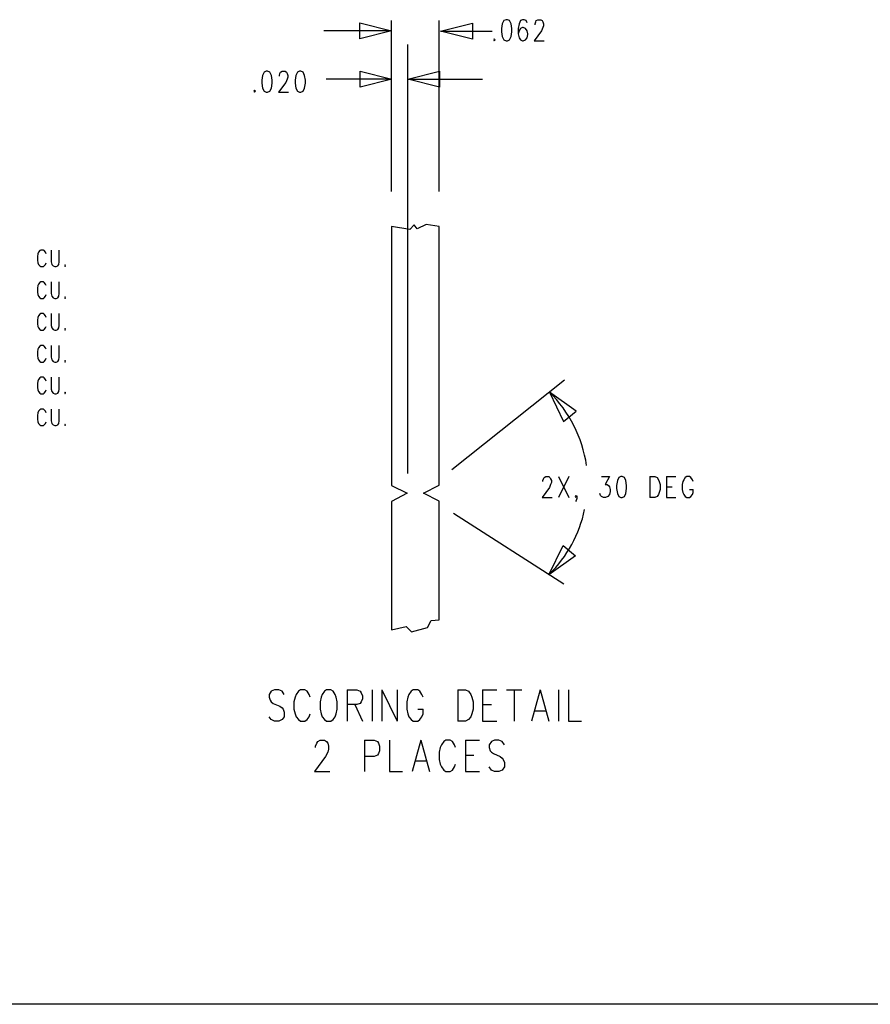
# Model space of a CAD drawing. Extents: x 11.9 to 28.1, y 10.8 to 21.2.
# Tile 6 of 28: x 17.3 to 20, y 10.8 to 13.9. Entities that reach past the tile are written whole.
import ezdxf

# ---------------------------------------------------------------- set-up
doc = ezdxf.new("R2010")
doc.units = 0
doc.header["$MEASUREMENT"] = 0
doc.layers.add('LAYNR1', color=2, linetype='Continuous')

msp = doc.modelspace()

# ---------------------------------------------------------------- linework, layer by layer
at = {"layer": 'LAYNR1'}
for points in [[(18.445, 13.859), (18.345, 13.834), (18.345, 13.884), (18.445, 13.859), (18.232, 13.859)], [(18.445, 13.354), (18.445, 13.891)], [(18.595, 13.354), (18.595, 13.891)], [(18.599, 13.858), (18.699, 13.883), (18.699, 13.833), (18.599, 13.858), (18.761, 13.858)], [(18.871, 13.884), (18.868, 13.891), (18.862, 13.894), (18.857, 13.894), (18.85, 13.891), (18.846, 13.881), (18.843, 13.866), (18.843, 13.85), (18.846, 13.837), (18.85, 13.831), (18.857, 13.828), (18.859, 13.828), (18.866, 13.831), (18.871, 13.837), (18.873, 13.847), (18.873, 13.85), (18.871, 13.859), (18.866, 13.866), (18.859, 13.869), (18.857, 13.869), (18.85, 13.866), (18.846, 13.859), (18.843, 13.85)], [(18.896, 13.878), (18.896, 13.881), (18.898, 13.887), (18.9, 13.891), (18.905, 13.894), (18.914, 13.894), (18.918, 13.891), (18.921, 13.887), (18.923, 13.881), (18.923, 13.875), (18.921, 13.869), (18.916, 13.859), (18.893, 13.828), (18.925, 13.828)], [(18.496, 12.468), (18.496, 13.816)], [(18.092, 13.716), (18.092, 13.719), (18.094, 13.725), (18.096, 13.729), (18.101, 13.732), (18.11, 13.732), (18.114, 13.729), (18.117, 13.725), (18.119, 13.719), (18.119, 13.713), (18.117, 13.707), (18.112, 13.697), (18.089, 13.666), (18.121, 13.666)], [(18.446, 13.707), (18.346, 13.682), (18.346, 13.732), (18.446, 13.707), (18.239, 13.707)], [(18.496, 13.707), (18.596, 13.732), (18.596, 13.682), (18.496, 13.707), (18.731, 13.707)], [(17.359, 13.158), (17.357, 13.163), (17.353, 13.168), (17.35, 13.17), (17.342, 13.17), (17.339, 13.168), (17.335, 13.163), (17.333, 13.158), (17.331, 13.15), (17.331, 13.138), (17.333, 13.13), (17.335, 13.125), (17.339, 13.12), (17.342, 13.118), (17.35, 13.118), (17.353, 13.12), (17.357, 13.125), (17.359, 13.13)], [(17.375, 13.17), (17.375, 13.133), (17.377, 13.125), (17.381, 13.12), (17.386, 13.118), (17.39, 13.118), (17.395, 13.12), (17.399, 13.125), (17.4, 13.133), (17.4, 13.17)], [(17.359, 13.058), (17.357, 13.063), (17.353, 13.068), (17.35, 13.07), (17.342, 13.07), (17.339, 13.068), (17.335, 13.063), (17.333, 13.058), (17.331, 13.05), (17.331, 13.038), (17.333, 13.03), (17.335, 13.025), (17.339, 13.02), (17.342, 13.018), (17.35, 13.018), (17.353, 13.02), (17.357, 13.025), (17.359, 13.03)], [(17.375, 13.07), (17.375, 13.033), (17.377, 13.025), (17.381, 13.02), (17.386, 13.018), (17.39, 13.018), (17.395, 13.02), (17.399, 13.025), (17.4, 13.033), (17.4, 13.07)], [(17.359, 12.958), (17.357, 12.963), (17.353, 12.968), (17.35, 12.97), (17.342, 12.97), (17.339, 12.968), (17.335, 12.963), (17.333, 12.958), (17.331, 12.95), (17.331, 12.938), (17.333, 12.93), (17.335, 12.925), (17.339, 12.92), (17.342, 12.918), (17.35, 12.918), (17.353, 12.92), (17.357, 12.925), (17.359, 12.93)], [(17.375, 12.97), (17.375, 12.933), (17.377, 12.925), (17.381, 12.92), (17.386, 12.918), (17.39, 12.918), (17.395, 12.92), (17.399, 12.925), (17.4, 12.933), (17.4, 12.97)], [(17.359, 12.858), (17.357, 12.863), (17.353, 12.868), (17.35, 12.87), (17.342, 12.87), (17.339, 12.868), (17.335, 12.863), (17.333, 12.858), (17.331, 12.85), (17.331, 12.838), (17.333, 12.83), (17.335, 12.825), (17.339, 12.82), (17.342, 12.818), (17.35, 12.818), (17.353, 12.82), (17.357, 12.825), (17.359, 12.83)], [(17.375, 12.87), (17.375, 12.833), (17.377, 12.825), (17.381, 12.82), (17.386, 12.818), (17.39, 12.818), (17.395, 12.82), (17.399, 12.825), (17.4, 12.833), (17.4, 12.87)], [(17.359, 12.758), (17.357, 12.763), (17.353, 12.768), (17.35, 12.77), (17.342, 12.77), (17.339, 12.768), (17.335, 12.763), (17.333, 12.758), (17.331, 12.75), (17.331, 12.738), (17.333, 12.73), (17.335, 12.725), (17.339, 12.72), (17.342, 12.718), (17.35, 12.718), (17.353, 12.72), (17.357, 12.725), (17.359, 12.73)], [(17.375, 12.77), (17.375, 12.733), (17.377, 12.725), (17.381, 12.72), (17.386, 12.718), (17.39, 12.718), (17.395, 12.72), (17.399, 12.725), (17.4, 12.733), (17.4, 12.77)], [(18.634, 12.48), (18.989, 12.762)], [(17.359, 12.658), (17.357, 12.663), (17.353, 12.668), (17.35, 12.67), (17.342, 12.67), (17.339, 12.668), (17.335, 12.663), (17.333, 12.658), (17.331, 12.65), (17.331, 12.638), (17.333, 12.63), (17.335, 12.625), (17.339, 12.62), (17.342, 12.618), (17.35, 12.618), (17.353, 12.62), (17.357, 12.625), (17.359, 12.63)], [(17.375, 12.67), (17.375, 12.633), (17.377, 12.625), (17.381, 12.62), (17.386, 12.618), (17.39, 12.618), (17.395, 12.62), (17.399, 12.625), (17.4, 12.633), (17.4, 12.67)], [(18.92, 12.442), (18.92, 12.445), (18.923, 12.451), (18.925, 12.455), (18.93, 12.458), (18.939, 12.458), (18.943, 12.455), (18.945, 12.451), (18.948, 12.445), (18.948, 12.439), (18.945, 12.433), (18.941, 12.423), (18.918, 12.392), (18.95, 12.392)], [(18.97, 12.458), (19.002, 12.392)], [(19.002, 12.458), (18.97, 12.392)], [(19.105, 12.458), (19.13, 12.458), (19.116, 12.433), (19.123, 12.433), (19.127, 12.43), (19.13, 12.426), (19.132, 12.417), (19.132, 12.411), (19.13, 12.401), (19.125, 12.395), (19.118, 12.392), (19.111, 12.392), (19.105, 12.395), (19.102, 12.398), (19.1, 12.405)], [(19.257, 12.458), (19.257, 12.392)], [(19.257, 12.458), (19.273, 12.458), (19.28, 12.455), (19.284, 12.448), (19.286, 12.442), (19.289, 12.433), (19.289, 12.417), (19.286, 12.408), (19.284, 12.401), (19.28, 12.395), (19.273, 12.392), (19.257, 12.392)], [(19.309, 12.458), (19.309, 12.392)], [(19.309, 12.458), (19.339, 12.458)], [(19.393, 12.442), (19.391, 12.448), (19.386, 12.455), (19.382, 12.458), (19.373, 12.458), (19.368, 12.455), (19.364, 12.448), (19.361, 12.442), (19.359, 12.433), (19.359, 12.417), (19.361, 12.408), (19.364, 12.401), (19.368, 12.395), (19.373, 12.392), (19.382, 12.392), (19.386, 12.395), (19.391, 12.401), (19.393, 12.408), (19.393, 12.417)], [(19.309, 12.426), (19.327, 12.426)], [(19.382, 12.417), (19.393, 12.417)], [(19.027, 12.395), (19.025, 12.392), (19.023, 12.395), (19.025, 12.398), (19.027, 12.395), (19.027, 12.389), (19.025, 12.383), (19.023, 12.38)], [(19.309, 12.392), (19.339, 12.392)], [(18.64, 12.343), (18.987, 12.121)], [(18.107, 11.773), (18.101, 11.783), (18.09, 11.788), (18.077, 11.788), (18.066, 11.783), (18.06, 11.773), (18.06, 11.764), (18.063, 11.755), (18.066, 11.75), (18.073, 11.745), (18.094, 11.736), (18.101, 11.731), (18.104, 11.727), (18.107, 11.717), (18.107, 11.703), (18.101, 11.694), (18.09, 11.689), (18.077, 11.689), (18.066, 11.694), (18.06, 11.703)], [(18.189, 11.764), (18.186, 11.773), (18.179, 11.783), (18.172, 11.788), (18.159, 11.788), (18.152, 11.783), (18.145, 11.773), (18.142, 11.764), (18.138, 11.75), (18.138, 11.727), (18.142, 11.712), (18.145, 11.703), (18.152, 11.694), (18.159, 11.689), (18.172, 11.689), (18.179, 11.694), (18.186, 11.703), (18.189, 11.712)], [(18.305, 11.788), (18.305, 11.689)], [(18.305, 11.788), (18.336, 11.788), (18.346, 11.783), (18.349, 11.778), (18.353, 11.769), (18.353, 11.759), (18.349, 11.75), (18.346, 11.745), (18.336, 11.741), (18.305, 11.741)], [(18.384, 11.788), (18.384, 11.689)], [(18.414, 11.788), (18.414, 11.689)], [(18.414, 11.788), (18.462, 11.689)], [(18.462, 11.788), (18.462, 11.689)], [(18.544, 11.764), (18.54, 11.773), (18.534, 11.783), (18.527, 11.788), (18.513, 11.788), (18.506, 11.783), (18.499, 11.773), (18.496, 11.764), (18.493, 11.75), (18.493, 11.727), (18.496, 11.712), (18.499, 11.703), (18.506, 11.694), (18.513, 11.689), (18.527, 11.689), (18.534, 11.694), (18.54, 11.703), (18.544, 11.712), (18.544, 11.727)], [(18.653, 11.788), (18.653, 11.689)], [(18.653, 11.788), (18.677, 11.788), (18.687, 11.783), (18.694, 11.773), (18.697, 11.764), (18.701, 11.75), (18.701, 11.727), (18.697, 11.712), (18.694, 11.703), (18.687, 11.694), (18.677, 11.689), (18.653, 11.689)], [(18.731, 11.788), (18.731, 11.689)], [(18.731, 11.788), (18.776, 11.788)], [(18.806, 11.788), (18.854, 11.788)], [(18.83, 11.788), (18.83, 11.689)], [(18.912, 11.788), (18.885, 11.689)], [(18.912, 11.788), (18.939, 11.689)], [(18.97, 11.788), (18.97, 11.689)], [(19.001, 11.788), (19.001, 11.689), (19.042, 11.689)], [(18.329, 11.741), (18.353, 11.689)], [(18.731, 11.741), (18.759, 11.741)], [(18.527, 11.727), (18.544, 11.727)], [(18.895, 11.722), (18.929, 11.722)], [(18.731, 11.689), (18.776, 11.689)], [(18.206, 11.606), (18.206, 11.61), (18.21, 11.62), (18.213, 11.625), (18.22, 11.629), (18.234, 11.629), (18.24, 11.625), (18.244, 11.62), (18.247, 11.61), (18.247, 11.601), (18.244, 11.592), (18.237, 11.578), (18.203, 11.531), (18.251, 11.531)], [(18.36, 11.629), (18.36, 11.531)], [(18.36, 11.629), (18.39, 11.629), (18.401, 11.625), (18.404, 11.62), (18.407, 11.61), (18.407, 11.596), (18.404, 11.587), (18.401, 11.582), (18.39, 11.578), (18.36, 11.578)], [(18.438, 11.629), (18.438, 11.531), (18.479, 11.531)], [(18.537, 11.629), (18.51, 11.531)], [(18.537, 11.629), (18.564, 11.531)], [(18.646, 11.606), (18.643, 11.615), (18.636, 11.625), (18.629, 11.629), (18.615, 11.629), (18.609, 11.625), (18.602, 11.615), (18.598, 11.606), (18.595, 11.592), (18.595, 11.568), (18.598, 11.554), (18.602, 11.545), (18.609, 11.535), (18.615, 11.531), (18.629, 11.531), (18.636, 11.535), (18.643, 11.545), (18.646, 11.554)], [(18.677, 11.629), (18.677, 11.531)], [(18.677, 11.629), (18.721, 11.629)], [(18.8, 11.615), (18.793, 11.625), (18.782, 11.629), (18.769, 11.629), (18.759, 11.625), (18.752, 11.615), (18.752, 11.606), (18.755, 11.596), (18.759, 11.592), (18.765, 11.587), (18.786, 11.578), (18.793, 11.573), (18.796, 11.568), (18.8, 11.559), (18.8, 11.545), (18.793, 11.535), (18.782, 11.531), (18.769, 11.531), (18.759, 11.535), (18.752, 11.545)], [(18.677, 11.582), (18.704, 11.582)], [(18.52, 11.564), (18.554, 11.564)], [(18.677, 11.531), (18.721, 11.531)], [(28.097, 10.799), (11.897, 10.799)]]:
    msp.add_lwpolyline(points, dxfattribs=at)
for points in [[(18.805, 13.894), (18.798, 13.891), (18.793, 13.881), (18.791, 13.866), (18.791, 13.856), (18.793, 13.841), (18.798, 13.831), (18.805, 13.828), (18.809, 13.828), (18.816, 13.831), (18.821, 13.841), (18.823, 13.856), (18.823, 13.866), (18.821, 13.881), (18.816, 13.891), (18.809, 13.894), (18.805, 13.894)], [(18.768, 13.834), (18.766, 13.831), (18.768, 13.828), (18.771, 13.831), (18.768, 13.834)], [(18.051, 13.732), (18.044, 13.729), (18.039, 13.719), (18.037, 13.704), (18.037, 13.694), (18.039, 13.679), (18.044, 13.669), (18.051, 13.666), (18.055, 13.666), (18.062, 13.669), (18.067, 13.679), (18.069, 13.694), (18.069, 13.704), (18.067, 13.719), (18.062, 13.729), (18.055, 13.732), (18.051, 13.732)], [(18.155, 13.732), (18.149, 13.729), (18.144, 13.719), (18.142, 13.704), (18.142, 13.694), (18.144, 13.679), (18.149, 13.669), (18.155, 13.666), (18.16, 13.666), (18.167, 13.669), (18.171, 13.679), (18.174, 13.694), (18.174, 13.704), (18.171, 13.719), (18.167, 13.729), (18.16, 13.732), (18.155, 13.732)], [(18.014, 13.672), (18.012, 13.669), (18.014, 13.666), (18.017, 13.669), (18.014, 13.672)], [(18.445, 13.244), (18.445, 12.43), (18.494, 12.406), (18.445, 12.38), (18.445, 11.976), (18.491, 11.987), (18.508, 11.97), (18.558, 11.983), (18.569, 12.005), (18.595, 12.008), (18.595, 12.381), (18.545, 12.406), (18.595, 12.431), (18.595, 13.244), (18.554, 13.25), (18.525, 13.237), (18.516, 13.249), (18.502, 13.234), (18.445, 13.244)], [(17.419, 13.123), (17.417, 13.12), (17.419, 13.118), (17.42, 13.12), (17.419, 13.123)], [(17.419, 13.023), (17.417, 13.02), (17.419, 13.018), (17.42, 13.02), (17.419, 13.023)], [(17.419, 12.923), (17.417, 12.92), (17.419, 12.918), (17.42, 12.92), (17.419, 12.923)], [(17.419, 12.823), (17.417, 12.82), (17.419, 12.818), (17.42, 12.82), (17.419, 12.823)], [(17.419, 12.723), (17.417, 12.72), (17.419, 12.718), (17.42, 12.72), (17.419, 12.723)], [(18.941, 12.723), (18.986, 12.631), (19.025, 12.663), (18.941, 12.723)], [(17.419, 12.623), (17.417, 12.62), (17.419, 12.618), (17.42, 12.62), (17.419, 12.623)], [(19.166, 12.458), (19.159, 12.455), (19.155, 12.445), (19.152, 12.43), (19.152, 12.42), (19.155, 12.405), (19.159, 12.395), (19.166, 12.392), (19.17, 12.392), (19.177, 12.395), (19.182, 12.405), (19.184, 12.42), (19.184, 12.43), (19.182, 12.445), (19.177, 12.455), (19.17, 12.458), (19.166, 12.458)], [(18.939, 12.149), (18.984, 12.241), (19.023, 12.209), (18.939, 12.149)], [(18.24, 11.788), (18.234, 11.783), (18.227, 11.773), (18.223, 11.764), (18.22, 11.75), (18.22, 11.727), (18.223, 11.712), (18.227, 11.703), (18.234, 11.694), (18.24, 11.689), (18.254, 11.689), (18.261, 11.694), (18.268, 11.703), (18.271, 11.712), (18.274, 11.727), (18.274, 11.75), (18.271, 11.764), (18.268, 11.773), (18.261, 11.783), (18.254, 11.788), (18.24, 11.788)]]:
    msp.add_lwpolyline(points, close=True, dxfattribs=at)
for points in [[(19.058, 12.493, 0.161524), (18.941, 12.724)], [(18.941, 12.151, 0.145899), (19.052, 12.354)]]:
    msp.add_lwpolyline(points, format="xyb", dxfattribs=at)

doc.saveas('drawing.dxf')
